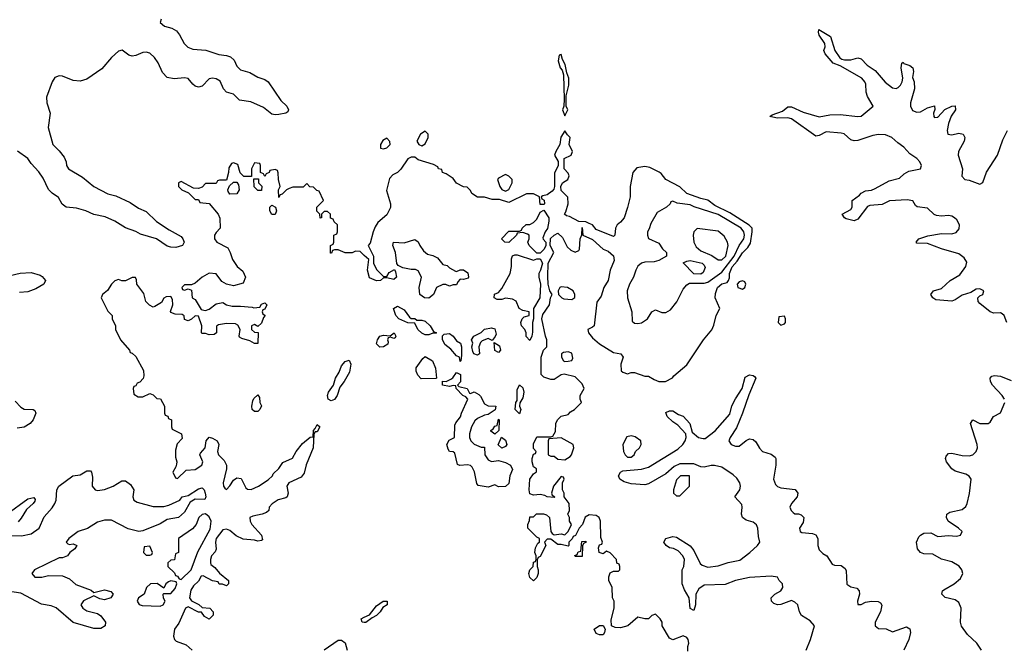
# Model space of a CAD drawing. Header units: inches. Extents: x 2601469 to 2753575, y 449403 to 582909.
# Tile 133 of 256: x 2688024 to 2693671, y 475180 to 478786. Entities that reach past the tile are written whole.
import ezdxf

# ---------------------------------------------------------------- set-up
doc = ezdxf.new("R2010")
doc.units = ezdxf.units.IN
doc.header["$MEASUREMENT"] = 0
doc.layers.add('C6487', color=7, linetype='Continuous')
doc.layers.add('C6497', color=7, linetype='Continuous')

msp = doc.modelspace()

# ---------------------------------------------------------------- linework, layer by layer
at = {"layer": 'C6487', "color": 4}
for points, elevation in [([(2688836.3, 478790), (2688830.5, 478770), (2688854.8, 478750), (2688897, 478737), (2688922.6, 478722.6), (2688940.2, 478700.2), (2688966.7, 478650), (2688988.4, 478628.4), (2689017.5, 478617.5), (2689091.3, 478611.3), (2689165.9, 478585.9), (2689210, 478581.5), (2689233.2, 478573.2), (2689254.2, 478554.2), (2689270, 478520.5), (2689290, 478499.5), (2689343.4, 478483.4), (2689390, 478456), (2689430, 478443.1), (2689450, 478430.3), (2689522.3, 478322.3), (2689556.4, 478290), (2689565.5, 478270), (2689561.4, 478258.6), (2689551.3, 478250), (2689510, 478242), (2689490, 478239.7), (2689470, 478243.6), (2689423, 478283), (2689350, 478314.7), (2689284.4, 478324.4), (2689250, 478359.6), (2689209.6, 478370), (2689192.8, 478390), (2689173.4, 478433.4), (2689150, 478447.8), (2689130, 478451.5), (2689110, 478447.3), (2689070, 478405.1), (2689050, 478398.7), (2689030, 478405.6), (2689016.2, 478416.2), (2688989.6, 478449.6), (2688970, 478452.8), (2688910, 478446.6), (2688870, 478454), (2688842.7, 478482.7), (2688818, 478538), (2688798, 478570), (2688770, 478594.3), (2688750, 478599.7), (2688730, 478597.7), (2688690, 478581.1), (2688670, 478578), (2688650, 478582.9), (2688610.9, 478610.9), (2688590, 478605.1), (2688550, 478569.7), (2688495.8, 478504.2), (2688410, 478444.7), (2688370, 478434), (2688330, 478437.2), (2688270, 478461.5), (2688250, 478465.1), (2688225.4, 478454.6), (2688210.3, 478430), (2688178.4, 478341.6), (2688179.6, 478310), (2688198, 478250), (2688188, 478168), (2688214.4, 478070), (2688250, 478034.9), (2688278.2, 477998.2), (2688290.3, 477970.3), (2688292.2, 477950), (2688303, 477930), (2688383.4, 477883.4), (2688450, 477828.5), (2688530, 477787), (2688574.9, 477774.9), (2688657.6, 477737.6), (2688705.5, 477705.5), (2688750, 477685.3), (2688809.3, 477629.3), (2688880.4, 477580.4), (2688950, 477542), (2688960.5, 477530), (2688968, 477510), (2688957.3, 477490), (2688919.9, 477480.1), (2688890, 477480.5), (2688870, 477486.6), (2688809.3, 477530), (2688716.1, 477556.1), (2688691, 477571), (2688630, 477592.4), (2688570, 477629.7), (2688515.1, 477655.1), (2688450, 477669.6), (2688404, 477690), (2688350, 477704.7), (2688290, 477711.1), (2688268.1, 477728.1), (2688246.8, 477766.8), (2688210, 477791.3), (2688190, 477811.6), (2688157.8, 477877.8), (2688133.8, 477913.8), (2688090, 477961.3), (2688070.7, 477990.7), (2688012.3, 478032.3)], 4), ([(2690000, 477434.3), (2689976.4, 477456.4), (2689950, 477458), (2689930, 477448), (2689890, 477448), (2689850, 477466), (2689830, 477466), (2689818, 477462), (2689812.7, 477447.3), (2689807.3, 477447.3), (2689806, 477490), (2689822, 477498), (2689826, 477510), (2689826, 477550), (2689842, 477558), (2689846, 477570), (2689846, 477610), (2689827.3, 477627.3), (2689822, 477642), (2689807.3, 477647.3), (2689806, 477670), (2689790, 477686), (2689770, 477686), (2689754, 477670), (2689754, 477650), (2689747.3, 477647.3), (2689746, 477670), (2689728.4, 477688.4), (2689728, 477710), (2689766, 477750), (2689742, 477802), (2689727.3, 477807.3), (2689710, 477826), (2689687.3, 477827.3), (2689670, 477846), (2689650, 477826), (2689590, 477826), (2689570, 477818), (2689554, 477810), (2689530, 477786), (2689518, 477782), (2689510, 477766), (2689508, 477810), (2689518, 477830), (2689508, 477870), (2689507.3, 477907.3), (2689502, 477922), (2689490, 477926), (2689458, 477922), (2689454, 477910), (2689438, 477902), (2689430, 477886), (2689422, 477902), (2689406, 477910), (2689406, 477950), (2689402, 477962), (2689370, 477966), (2689354, 477930), (2689354, 477886), (2689310, 477886), (2689288, 477908), (2689275.3, 477955.3), (2689250, 477966), (2689238, 477962), (2689223.6, 477936.4), (2689222, 477910), (2689210, 477866), (2689170, 477866), (2689158, 477862), (2689150, 477846), (2689090, 477846), (2689070, 477826), (2689050, 477818), (2689020.4, 477820.4), (2688950, 477858), (2688934, 477850), (2688934, 477830), (2688954, 477810), (2688992.7, 477792.7), (2689030, 477754), (2689050, 477754), (2689058, 477738), (2689110, 477732), (2689162, 477670), (2689172.7, 477647.3), (2689174, 477590), (2689150, 477566), (2689142, 477550), (2689142, 477530), (2689154, 477510), (2689216.9, 477476.9), (2689231.6, 477451.6), (2689244.7, 477410), (2689271.3, 477370), (2689304, 477344), (2689318.8, 477310), (2689305.4, 477274.6), (2689250, 477259), (2689210, 477268.7), (2689183.6, 477283.6), (2689150, 477329), (2689110, 477332.3), (2689071.3, 477310), (2689030, 477275.3), (2689010, 477266), (2688970, 477266), (2688954, 477250), (2688958, 477238), (2688970, 477234), (2688990, 477242), (2689010, 477234), (2689014, 477190), (2689030, 477182), (2689064.7, 477124.7), (2689079.6, 477119.6), (2689090, 477118), (2689110, 477126), (2689150, 477156), (2689190, 477164.7), (2689210, 477151.3), (2689242, 477142), (2689290, 477142.8), (2689358, 477138), (2689366, 477134), (2689402, 477138), (2689410, 477154), (2689430, 477162), (2689442, 477150), (2689430, 477126), (2689418, 477122), (2689414, 477110), (2689418, 477098), (2689431.3, 477090), (2689422, 477078), (2689410, 477046), (2689390, 477026), (2689370, 477038), (2689354, 477030), (2689354, 477010), (2689370, 476994), (2689391.3, 476991.3), (2689390, 476928.7), (2689370, 476928.7), (2689344.7, 476944.7), (2689298, 476958), (2689285.6, 476965.6), (2689282, 476970), (2689288.7, 477010), (2689274.6, 477034.6), (2689262, 477042), (2689210, 477044), (2689163.6, 477036.4), (2689152.7, 477027.3), (2689152, 476990), (2689139.6, 476980.4), (2689110, 476978), (2689090, 476986), (2689070, 476986), (2689066, 476990), (2689068.7, 477030), (2689050, 477086), (2689030, 477088), (2689010, 477068), (2688990, 477058), (2688970, 477066), (2688968, 477088), (2688955.3, 477095.3), (2688916.4, 477096.4), (2688890, 477106), (2688888.4, 477111.6), (2688902, 477150), (2688900.4, 477180.4), (2688890, 477198), (2688863.6, 477196.4), (2688851.6, 477188.4), (2688836.9, 477163.1), (2688799.6, 477140.4), (2688790, 477138), (2688768.9, 477148.9), (2688748, 477170), (2688736.4, 477216.4), (2688695.3, 477270), (2688693.6, 477293.6), (2688687.3, 477307.3), (2688670, 477308), (2688630, 477288), (2688610, 477288), (2688590, 477295.3), (2688570, 477288.7), (2688551.3, 477270), (2688527.5, 477232.5), (2688498, 477210), (2688492, 477190), (2688530, 477114), (2688554, 477090), (2688554, 477070), (2688574, 477030), (2688574, 477010), (2688602, 476950), (2688654, 476890), (2688658, 476878), (2688670, 476874), (2688690, 476854), (2688734, 476774), (2688736, 476744), (2688731.6, 476728.4), (2688712.7, 476707.3), (2688698, 476702), (2688690, 476686), (2688678, 476682), (2688674, 476670), (2688678, 476638), (2688703.6, 476623.6), (2688730, 476622), (2688770, 476642), (2688790, 476634), (2688810, 476614), (2688831.1, 476611.1), (2688854, 476570), (2688854, 476530), (2688858, 476518), (2688872.7, 476512.7), (2688878, 476498), (2688894, 476490), (2688894, 476450), (2688898, 476438), (2688952, 476410), (2688956, 476384), (2688926.8, 476353.2), (2688916.9, 476316.9), (2688916.9, 476276.9), (2688924.7, 476250), (2688923.6, 476236.4), (2688919.6, 476220.4), (2688902, 476190), (2688918, 476158), (2688930, 476154), (2688978, 476202), (2689030, 476206.8), (2689068.7, 476230), (2689075.3, 476250), (2689058, 476290), (2689060.4, 476299.6), (2689088, 476330), (2689094, 476370), (2689110, 476390.8), (2689130, 476386), (2689156, 476370), (2689166, 476350), (2689158, 476310), (2689164.7, 476290), (2689196.8, 476256.8), (2689210.6, 476230.6), (2689210.8, 476209.2), (2689191.3, 476130), (2689192, 476110), (2689199.6, 476099.6), (2689210, 476092), (2689230, 476112), (2689250, 476144.7), (2689270, 476158.8), (2689293.7, 476153.7), (2689320.9, 476100.9), (2689330, 476094), (2689350.9, 476090.9), (2689393.2, 476110), (2689450, 476147.3), (2689473.2, 476170), (2689478, 476182), (2689510, 476212), (2689533.6, 476246.4), (2689589.1, 476270.9), (2689608.7, 476310), (2689645.4, 476354.6), (2689690, 476391.3), (2689707.3, 476392.7), (2689709.3, 476430), (2689719.3, 476440.7), (2689730, 476464.7), (2689744.7, 476450), (2689730, 476422), (2689718, 476422), (2689711.1, 476408.9), (2689708, 476330), (2689666.6, 476233.4), (2689654.8, 476185.2), (2689638.8, 476161.2), (2689566.8, 476130), (2689556, 476110), (2689564.7, 476070), (2689558, 476050), (2689550, 476044), (2689507.1, 476032.9), (2689471.6, 476008.4), (2689454, 475990), (2689452, 475970), (2689439.8, 475960.2), (2689414, 475950), (2689361.4, 475938.6), (2689344.7, 475930), (2689346, 475910), (2689354.8, 475890), (2689411, 475830), (2689416.9, 475803.1), (2689410, 475798), (2689390, 475795.3), (2689370, 475801.2), (2689306, 475806), (2689265.4, 475825.4), (2689230, 475856), (2689210, 475864), (2689190, 475859), (2689150.8, 475810), (2689146.8, 475790), (2689151.1, 475748.9), (2689146, 475734), (2689124.7, 475710), (2689118, 475690), (2689118, 475670), (2689121, 475661), (2689143.6, 475643.6), (2689170, 475612), (2689222, 475570), (2689222, 475550), (2689210, 475538), (2689187.3, 475547.3), (2689168.4, 475548.4), (2689162, 475562), (2689130, 475568), (2689076.4, 475596.4), (2689065.4, 475594.6), (2689050, 475566), (2689021, 475539), (2689006, 475514), (2688998, 475470), (2689010, 475452), (2689051.6, 475431.6), (2689070, 475414), (2689114, 475410), (2689134, 475390), (2689134, 475370), (2689110, 475348), (2689083.1, 475363.1), (2689067.3, 475387.3), (2689050, 475388), (2688990, 475418), (2688974, 475410), (2688936.3, 475323.7), (2688911.3, 475290), (2688906, 475250), (2688912, 475230), (2688921, 475221), (2688979.6, 475199.6), (2689014, 475170)], 8), ([(2687970, 477318.8), (2688027.2, 477332.8), (2688090, 477336.3), (2688140.5, 477320.5), (2688153, 477313), (2688172, 477290), (2688162, 477270), (2688117.2, 477242.8), (2688070, 477225.1), (2688022, 477222)], 4), ([(2687998.7, 476598.7), (2688030, 476563), (2688050, 476552.7), (2688102, 476550), (2688110, 476544.7), (2688117.3, 476530), (2688100.5, 476490), (2688084.9, 476470), (2688050, 476449.7), (2688010, 476443.5)], 4), ([(2687970, 475828), (2688035.1, 475824.9), (2688090, 475836.3), (2688136, 475870), (2688165.2, 475934.8), (2688210, 475986), (2688224.7, 476010), (2688233.5, 476030), (2688237.6, 476090), (2688249.3, 476110), (2688329.7, 476170.3), (2688370, 476175.5), (2688410, 476198.8), (2688430, 476198.8), (2688436.3, 476190), (2688442, 476162), (2688440.5, 476110), (2688456, 476090), (2688470, 476085.7), (2688510, 476090.3), (2688560.9, 476110), (2688610, 476140.5), (2688630, 476140.5), (2688659.7, 476119.7), (2688679.1, 476090), (2688673, 476050), (2688678, 476030), (2688698.6, 476018.6), (2688790, 475994.6), (2688850, 475994.3), (2688878.8, 476001.2), (2688942, 476030), (2688955.3, 476050), (2688990, 476057.1), (2689050, 476094.9), (2689070, 476100.7), (2689082.8, 476090), (2689087.7, 476070), (2689090.8, 476049.2), (2689085.4, 476034.6), (2689030, 476035.1), (2689001.7, 476018.3), (2688970, 475960.9), (2688935.5, 475930), (2688870, 475919.7), (2688830, 475894.7), (2688730, 475854.7), (2688708, 475850), (2688645.5, 475865.5), (2688550, 475914.7), (2688510, 475915.1), (2688470, 475904.7), (2688412.2, 475867.8), (2688359.1, 475850), (2688304.9, 475810), (2688291.3, 475790), (2688299.6, 475779.6), (2688310, 475776), (2688330, 475778.8), (2688350.8, 475770), (2688341, 475750), (2688310.8, 475729.2), (2688298, 475710), (2688270, 475699), (2688250, 475699), (2688108.2, 475630), (2688093, 475610), (2688110, 475589.1), (2688150.9, 475589.1), (2688190, 475598.4), (2688270, 475596.4), (2688310, 475578), (2688346.3, 475546.3), (2688434.3, 475514.3), (2688450, 475501), (2688510, 475516.5), (2688545.8, 475505.8), (2688561, 475490), (2688546.8, 475470), (2688510, 475458.3), (2688483.3, 475463.3), (2688450, 475481.2), (2688390, 475452.6), (2688374.6, 475430), (2688386, 475410), (2688410, 475396.1), (2688470, 475380.8), (2688490, 475367), (2688516.4, 475330), (2688514.9, 475310), (2688490, 475293.7), (2688450, 475293.6), (2688330, 475328.7), (2688233.1, 475413.1), (2688204, 475424), (2688150, 475434.2), (2688030, 475496.4), (2687890, 475518.4)], 4), ([(2687950, 475950.4), (2688070, 476037.1), (2688104.7, 476044.7), (2688113.2, 476033.2), (2688110, 476024), (2688100.7, 476010), (2688063.2, 475976.8), (2688033.1, 475926.9), (2688014.5, 475905.5)], 4), ([(2690000, 475328.7), (2689988, 475330), (2689982, 475350), (2690000, 475358)], 8), ([(2689770, 475171), (2689850, 475226), (2689870, 475226), (2689890.7, 475210.7), (2689902.8, 475170)], 8)]:
    msp.add_lwpolyline(points, dxfattribs=dict(at, elevation=elevation))
at = {"layer": 'C6487', "color": 4, "elevation": 8}
for points in [[(2689230, 477786), (2689220.4, 477800.4), (2689218, 477810), (2689227.3, 477832.7), (2689250, 477854), (2689270, 477854), (2689279.6, 477839.6), (2689282, 477810), (2689270, 477788)], [(2689390, 477806), (2689368.4, 477828.4), (2689366, 477874), (2689392.7, 477872.7), (2689394, 477850), (2689412, 477832), (2689410, 477806)], [(2689470, 477668), (2689458, 477690), (2689458, 477710), (2689470, 477722), (2689491.6, 477711.6), (2689496, 477690), (2689490, 477668)], [(2689810, 476599.3), (2689794, 476610), (2689789.6, 476630), (2689795.6, 476650), (2689822.9, 476690), (2689835.6, 476730), (2689856.3, 476763.7), (2689870, 476800.7), (2689890, 476824.9), (2689912.8, 476832.8), (2689923.8, 476810), (2689915.8, 476764.2), (2689884.9, 476710), (2689860.9, 476679.1), (2689844.4, 476630), (2689830, 476606.6)], [(2689370, 476538), (2689358, 476550), (2689355.3, 476570), (2689360.4, 476599.6), (2689367.3, 476612.7), (2689390, 476634), (2689399.6, 476619.6), (2689402, 476590), (2689411.3, 476571.3), (2689402, 476550), (2689390, 476538)], [(2689090, 475952.3), (2689070, 475948.7), (2689051.3, 475930), (2689036, 475890), (2689014.4, 475865.6), (2688934, 475810), (2688934, 475730), (2688918, 475722), (2688912.7, 475687.3), (2688890, 475686), (2688874, 475670), (2688874, 475650), (2688912.7, 475612.7), (2688918, 475598), (2688930, 475594), (2688938, 475578), (2688950, 475574), (2689008, 475630), (2689045.6, 475734.4), (2689116.2, 475863.8), (2689122.7, 475910), (2689110, 475935.3)], [(2688770, 475766), (2688738, 475762), (2688734, 475730), (2688750, 475714), (2688770, 475714), (2688782, 475718), (2688786, 475730)], [(2688890, 475568), (2688878, 475562), (2688862, 475550), (2688850, 475526), (2688812.5, 475552.5), (2688774, 475550), (2688752, 475530), (2688738, 475490), (2688704.7, 475470), (2688698, 475450), (2688710, 475432), (2688726.4, 475426.4), (2688830, 475422), (2688846, 475430), (2688858, 475450), (2688848.4, 475468.4), (2688846, 475490), (2688850, 475494), (2688890, 475494), (2688916.4, 475523.6), (2688926, 475550), (2688922, 475562)]]:
    msp.add_lwpolyline(points, close=True, dxfattribs=at)
at = {"layer": 'C6497', "color": 4}
for points, elevation in [([(2693685.1, 477050), (2693669.7, 477089.7), (2693659.4, 477099.4), (2693650, 477105.1), (2693610, 477103.6), (2693590, 477109.5), (2693530, 477158), (2693520.7, 477170), (2693519.5, 477190), (2693530, 477202), (2693548.7, 477210), (2693554, 477230), (2693538.9, 477238.9), (2693530, 477242.7), (2693510, 477239.5), (2693479.3, 477220.7), (2693430, 477205.1), (2693390, 477178.5), (2693370, 477172.2), (2693279.1, 477179.1), (2693260.9, 477190), (2693250, 477209), (2693265.2, 477230), (2693310, 477244.4), (2693360.5, 477290), (2693416.5, 477323.5), (2693449.7, 477370), (2693455.4, 477395.4), (2693440.1, 477420.1), (2693410, 477443), (2693310, 477472.6), (2693230, 477503), (2693170, 477505.2), (2693165.2, 477510), (2693181.2, 477530), (2693233, 477547), (2693310, 477559.5), (2693370, 477557.4), (2693394.3, 477565.7), (2693413, 477587), (2693413.5, 477610), (2693397.8, 477637.8), (2693385.1, 477650), (2693370, 477659.1), (2693350, 477663.5), (2693310, 477658.3), (2693282.5, 477662.5), (2693268.9, 477668.9), (2693230, 477704.7), (2693172.1, 477712.1), (2693161.2, 477721.2), (2693146.3, 477746.3), (2693113, 477753), (2693013.1, 477746.9), (2692970, 477726.6), (2692899.9, 477720.1), (2692886.2, 477713.8), (2692830, 477642.7), (2692810, 477633.2), (2692764.8, 477644.8), (2692755.3, 477650), (2692742, 477670), (2692790, 477698), (2692799, 477710), (2692799, 477750), (2692841.2, 477778.8), (2692850, 477790.6), (2692875.6, 477804.4), (2692910, 477808.4), (2692930, 477817), (2693010, 477862.3), (2693070, 477878), (2693097.1, 477902.9), (2693123.5, 477916.5), (2693189.4, 477930.6), (2693196.2, 477950), (2693187, 477970), (2693169.5, 477990), (2693130, 478017.6), (2693095.3, 478055.3), (2693059.5, 478079.5), (2693026.6, 478110), (2692990, 478126.6), (2692950, 478128.3), (2692917.3, 478122.7), (2692830, 478093), (2692810, 478091.3), (2692790, 478097.6), (2692752.3, 478132.3), (2692735.2, 478135.2), (2692650, 478142.9), (2692610, 478121.2), (2692590, 478117.2), (2692450, 478217.2), (2692430, 478222.7), (2692370, 478221.2), (2692326, 478230), (2692340.4, 478239.6), (2692398.4, 478261.6), (2692430, 478286), (2692450, 478287.3), (2692516.7, 478256.7), (2692608.6, 478228.6), (2692670, 478240.3), (2692730, 478242), (2692830, 478230.5), (2692850, 478233.4), (2692919, 478290), (2692885.7, 478345.7), (2692878.9, 478370), (2692876.4, 478416.4), (2692871.6, 478430), (2692854, 478450), (2692730, 478520.9), (2692690, 478536), (2692644, 478590), (2692635.3, 478610), (2692644, 478630), (2692641.2, 478650), (2692610, 478698), (2692604.7, 478715.3), (2692608, 478730), (2692674.8, 478690), (2692698.8, 478610), (2692727.7, 478567.7), (2692739.1, 478559.1), (2692755.2, 478555.2), (2692790, 478556.4), (2692830, 478566.8), (2692850, 478561), (2692885.1, 478525.1), (2692930, 478495.5), (2692987.9, 478427.9), (2693030, 478395.5), (2693050, 478390.7), (2693062.5, 478397.5), (2693075.1, 478410), (2693084.5, 478430), (2693089.4, 478450), (2693079, 478510), (2693084, 478536), (2693090, 478542), (2693094.8, 478534.8), (2693130, 478522.8), (2693146, 478510), (2693150.5, 478490), (2693145.4, 478454.6), (2693154, 478430), (2693156.4, 478390), (2693132.4, 478310), (2693132.7, 478290), (2693145.3, 478265.3), (2693170, 478255.5), (2693190, 478258), (2693230, 478280.5), (2693271.3, 478291.3), (2693271.6, 478271.6), (2693264.9, 478250), (2693267.7, 478230), (2693270, 478226), (2693286.8, 478226.8), (2693290, 478227.3), (2693329.2, 478270.8), (2693370, 478290.8), (2693390, 478292), (2693390.5, 478270), (2693366.6, 478233.4), (2693350.4, 478190), (2693343.8, 478150), (2693347.3, 478130), (2693370, 478125.5), (2693410, 478135.5), (2693434.8, 478130), (2693443.8, 478110), (2693440.3, 478090), (2693408.2, 478030), (2693406, 478010), (2693430.4, 477930), (2693428.3, 477888.3), (2693444.7, 477870), (2693470, 477866.4), (2693530, 477842), (2693547.3, 477852.7), (2693568.3, 477911.7), (2693631.3, 478008.7), (2693663.3, 478096.7), (2693689.6, 478150)], 4), ([(2691855.3, 475164.7), (2691855.3, 475190), (2691861.2, 475210), (2691857.2, 475230), (2691850, 475242), (2691830, 475252.7), (2691770, 475228), (2691750, 475238), (2691708, 475310), (2691708, 475330), (2691698, 475350), (2691670, 475375.3), (2691650, 475368), (2691630, 475348.7), (2691610, 475348.7), (2691570, 475359), (2691512, 475310), (2691470, 475297.2), (2691439, 475299), (2691418, 475310), (2691416.4, 475343.6), (2691434, 475410), (2691434, 475450), (2691424, 475470), (2691422, 475530), (2691402, 475570), (2691402, 475590), (2691410, 475614), (2691430, 475622), (2691458, 475622), (2691466, 475630), (2691466, 475650), (2691462, 475662), (2691448.4, 475668.4), (2691446, 475690), (2691410, 475728), (2691390, 475738), (2691370, 475722), (2691348, 475730), (2691343.1, 475756.9), (2691350, 475774), (2691362, 475778), (2691366, 475790), (2691356.4, 475816.4), (2691355.3, 475910), (2691348, 475930), (2691330, 475942), (2691290, 475945.2), (2691267.5, 475932.5), (2691251.3, 475890), (2691232, 475870), (2691212, 475828), (2691198, 475822), (2691192.7, 475807.3), (2691174, 475790), (2691174, 475770), (2691170, 475766), (2691130, 475775.3), (2691110, 475775.3), (2691070, 475806), (2691050, 475806), (2691034, 475790), (2691042, 475770), (2691010, 475706), (2690998, 475702), (2690992.7, 475687.3), (2690991.3, 475650), (2690998, 475630), (2690998, 475610), (2690990, 475586), (2690970, 475568), (2690950, 475586), (2690944, 475610), (2690949.2, 475630.8), (2690968, 475650), (2690970, 475674), (2690982, 475678), (2690986, 475690), (2690986, 475710), (2690978, 475730), (2690983.1, 475756.9), (2690996.4, 475783.6), (2691006, 475790), (2691006, 475810), (2690990, 475818), (2690938, 475870), (2690938, 475890), (2690947.3, 475912.7), (2690950, 475934), (2690970, 475934), (2690988, 475952), (2691028.4, 475951.6), (2691045.4, 475945.4), (2691062, 475930), (2691070.9, 475850.9), (2691078, 475838), (2691090, 475831.3), (2691130, 475836), (2691150, 475832), (2691168.9, 475851.1), (2691188, 475890), (2691178, 475910), (2691178, 475930), (2691168, 475950), (2691178, 475970), (2691175.3, 476010), (2691146, 476050), (2691146, 476070), (2691138, 476090), (2691138, 476130), (2691146, 476150), (2691142, 476162), (2691130, 476166), (2691084.7, 476110), (2691074, 476070), (2691078, 476058), (2691094, 476050), (2691090, 476046), (2691050, 476048.7), (2691036.4, 476056.4), (2691010, 476062), (2690970, 476058), (2690950, 476066), (2690946, 476090), (2690949.4, 476150), (2690970, 476182), (2690987.3, 476192.7), (2690988, 476210), (2690970, 476222), (2690962.7, 476250), (2690962.7, 476270), (2690970, 476294), (2690982, 476298), (2690986, 476310), (2690970, 476326), (2690970, 476354), (2690990, 476394), (2691070, 476394), (2691082, 476398), (2691096.4, 476423.6), (2691098, 476470), (2691108.9, 476491.1), (2691130, 476512), (2691170, 476522), (2691183.1, 476536.9), (2691206, 476550), (2691246, 476590), (2691238, 476610), (2691238, 476630), (2691262, 476670), (2691250, 476698), (2691210, 476738), (2691147.5, 476752.5), (2691130, 476749.3), (2691090, 476722), (2691070, 476722), (2691030, 476735.3), (2691015.3, 476750), (2691014, 476850), (2691028.7, 476890), (2691048, 476910), (2691048, 476950), (2691039, 476970), (2691019.3, 477070), (2691025.2, 477094.8), (2691062, 477150), (2691068.7, 477190), (2691078, 477210), (2691064, 477230), (2691055.3, 477270), (2691053.6, 477313.6), (2691054, 477390), (2691088, 477450), (2691066, 477490), (2691068.7, 477531.3), (2691089, 477551), (2691110, 477562), (2691136.8, 477536.8), (2691164, 477484), (2691184.5, 477464.5), (2691210, 477452), (2691230, 477462), (2691235.3, 477470), (2691238, 477530), (2691247.3, 477552.7), (2691250, 477594), (2691254, 477550), (2691310, 477524.7), (2691370.7, 477470.7), (2691399.3, 477459.3), (2691430, 477431), (2691434.4, 477405.6), (2691410.6, 477350), (2691398.8, 477290), (2691374.8, 477250), (2691359.3, 477200.7), (2691333.4, 477166.6), (2691318, 477030), (2691310, 477022), (2691282, 477010), (2691286, 476990), (2691310, 476961), (2691350, 476926), (2691430, 476877.3), (2691472, 476870), (2691484.7, 476850), (2691471.3, 476810), (2691472.7, 476772.7), (2691483.6, 476763.6), (2691510, 476754), (2691530, 476762), (2691550, 476762), (2691610, 476742), (2691630, 476742), (2691662, 476722), (2691690, 476711.3), (2691728.4, 476711.6), (2691768.4, 476731.6), (2691776.4, 476743.6), (2691850, 476806), (2691945.2, 476950), (2691993.6, 477006.4), (2692005.6, 477034.4), (2692019, 477090), (2692039, 477130), (2692012.3, 477190), (2692015.1, 477215.1), (2692026.6, 477250), (2692050, 477270.3), (2692081.2, 477278.8), (2692089.6, 477290.4), (2692094.8, 477305.2), (2692095.1, 477330), (2692110, 477368), (2692139, 477401), (2692170, 477448), (2692200.8, 477479.2), (2692215.4, 477504.6), (2692225.7, 477570), (2692224.2, 477590), (2692207.9, 477607.9), (2692097.7, 477677.7), (2692010, 477720.5), (2691971.3, 477751.3), (2691930, 477760.4), (2691850, 477789.7), (2691810, 477826.6), (2691730, 477869.7), (2691703.9, 477903.9), (2691692, 477912), (2691638.9, 477938.9), (2691610, 477944.4), (2691563.8, 477936.2), (2691541, 477910), (2691524.9, 477830), (2691524.9, 477770), (2691510, 477708), (2691490, 477649), (2691470, 477624), (2691450.8, 477609.2), (2691442, 477590), (2691438, 477550), (2691430, 477542), (2691330, 477582), (2691310, 477608.7), (2691290, 477618), (2691270, 477626), (2691230, 477628), (2691176.4, 477656.4), (2691160.4, 477660.4), (2691148, 477670), (2691156.4, 477683.6), (2691168.7, 477730), (2691167.3, 477767.3), (2691130, 477806), (2691128, 477830), (2691138, 477850), (2691168, 477870), (2691175.3, 477890), (2691170, 477906), (2691146, 477930), (2691146, 477990), (2691186, 478010), (2691195.3, 478030), (2691175.3, 478070), (2691182, 478110), (2691165.2, 478125.2), (2691150, 478148), (2691127.1, 478112.9), (2691122, 478070), (2691098, 478030), (2691092, 478010), (2691112, 477972), (2691112, 477948), (2691091.6, 477908.4), (2691092, 477830), (2691086.8, 477813.2), (2691077.3, 477802.7), (2691050, 477782), (2691023.6, 477776.4), (2691014, 477770), (2691018, 477758), (2691031.6, 477751.6), (2691034, 477730), (2691030, 477726), (2691010, 477726), (2691006, 477770), (2690970, 477788), (2690930, 477788), (2690830, 477738), (2690775.3, 477755.3), (2690734.6, 477754.6), (2690688.9, 477768.9), (2690650, 477769), (2690618, 477790), (2690610, 477806), (2690590, 477826), (2690570, 477828), (2690530, 477848), (2690510, 477875.3), (2690470, 477902), (2690448, 477910), (2690446, 477926), (2690426, 477930), (2690422, 477942), (2690396.4, 477956.4), (2690310, 477982), (2690290, 477998), (2690270, 477998), (2690250, 477988), (2690210, 477928.7), (2690190.8, 477909.2), (2690163.5, 477896.5), (2690145.5, 477874.5), (2690127.3, 477807.3), (2690151.3, 477730), (2690151.6, 477708.4), (2690130, 477666), (2690078, 477622), (2690062.5, 477597.5), (2690050.7, 477570), (2690034.8, 477505.2), (2690022, 477490), (2690054, 477430), (2690054, 477390), (2690070, 477354), (2690110, 477314), (2690130, 477314), (2690143.1, 477336.9), (2690172.7, 477352.7), (2690179.6, 477339.6), (2690184.7, 477310), (2690170, 477295.3), (2690130, 477306), (2690110, 477306), (2690094, 477290), (2690070, 477288.7), (2690030, 477306), (2690018, 477350), (2690026, 477410), (2690000, 477434.3)], 8), ([(2692534, 475170), (2692559.3, 475230), (2692582, 475310), (2692557, 475337), (2692508, 475368), (2692497, 475390), (2692486.6, 475430), (2692470, 475444.5), (2692450, 475453.6), (2692390, 475432.3), (2692370, 475429.6), (2692350, 475438), (2692336, 475450), (2692333.2, 475470), (2692354, 475490), (2692389.3, 475510), (2692400.9, 475530), (2692398, 475550), (2692379, 475570), (2692370, 475588), (2692333.6, 475593.6), (2692210, 475586.6), (2692130, 475569.7), (2692070, 475547.1), (2691950, 475542.2), (2691919.2, 475520.8), (2691902.4, 475490), (2691899.1, 475430), (2691890, 475398), (2691870, 475408.7), (2691862.9, 475470), (2691836.1, 475516.1), (2691823.7, 475550), (2691823.6, 475630), (2691832.8, 475650), (2691836.9, 475690), (2691828, 475710), (2691800.1, 475740.1), (2691773.1, 475753.1), (2691750, 475757.4), (2691731.8, 475770), (2691718.4, 475790), (2691729.2, 475810), (2691770, 475820.9), (2691790, 475818.3), (2691870, 475768.7), (2691890, 475741.6), (2691926.7, 475666.7), (2691937.5, 475657.5), (2691970, 475645.3), (2692030, 475654), (2692087.5, 475672.5), (2692153.9, 475686.1), (2692212, 475730), (2692256, 475770), (2692269.2, 475790), (2692260.7, 475820.7), (2692257.2, 475870), (2692250, 475889.3), (2692230, 475903.5), (2692190, 475915.8), (2692169.5, 475930), (2692163, 475950), (2692168.2, 475990), (2692165.1, 476005.1), (2692125.2, 476050), (2692154, 476090), (2692158, 476110), (2692154.7, 476130), (2692136.8, 476156.8), (2692115.5, 476175.5), (2692050, 476218.4), (2692009.6, 476229.6), (2691990, 476229.6), (2691950, 476218.9), (2691930, 476221.7), (2691890, 476237.7), (2691810, 476238.9), (2691777, 476223), (2691730, 476182), (2691630, 476123.5), (2691610, 476118.9), (2691530, 476123.5), (2691490, 476135.6), (2691466.6, 476150), (2691458.4, 476170), (2691469.5, 476190), (2691482.5, 476197.5), (2691590, 476207.2), (2691630, 476218.9), (2691798, 476322), (2691827.8, 476350), (2691840.9, 476370), (2691846, 476390), (2691844, 476410), (2691799.5, 476459.5), (2691770, 476479), (2691738, 476510), (2691730, 476532), (2691750, 476542), (2691770, 476542), (2691802, 476522), (2691830, 476511.3), (2691866.8, 476470), (2691880.7, 476420.7), (2691918, 476390), (2691943.1, 476383.1), (2691955.4, 476384.6), (2692011.9, 476428.1), (2692095.9, 476524.1), (2692108.9, 476571.1), (2692128.9, 476611.1), (2692168.2, 476670), (2692184.7, 476735.3), (2692210, 476748.5), (2692230, 476745.5), (2692238.9, 476738.9), (2692245.5, 476730), (2692205.3, 476634.7), (2692170, 476529.2), (2692134.7, 476445.3), (2692098, 476390), (2692091, 476371), (2692104, 476350), (2692130, 476339.1), (2692150, 476340.7), (2692190, 476373), (2692210, 476381.6), (2692230, 476378), (2692245.3, 476365.3), (2692267.4, 476327.4), (2692284, 476310), (2692334, 476294), (2692356.4, 476276.4), (2692360.7, 476270), (2692360.7, 476230), (2692347.7, 476150), (2692359.5, 476119.5), (2692370, 476107.7), (2692390, 476100.5), (2692470.7, 476090.7), (2692486, 476070), (2692483, 476050), (2692450.5, 476010), (2692441.6, 475990), (2692448.2, 475970), (2692459.6, 475959.6), (2692470, 475952.4), (2692490, 475952), (2692506.1, 475946.1), (2692520.3, 475930), (2692518, 475902), (2692495.5, 475870), (2692500.7, 475850), (2692510, 475844.9), (2692570, 475838), (2692590, 475830.6), (2692601.6, 475810), (2692601.6, 475770), (2692610, 475744.9), (2692630, 475724.9), (2692654, 475710), (2692683.4, 475663.4), (2692697.5, 475657.5), (2692734.4, 475654.4), (2692758.4, 475638.4), (2692764.9, 475624.9), (2692767.4, 475547.4), (2692790, 475532.7), (2692824.4, 475524.4), (2692839.1, 475510), (2692840.5, 475490), (2692828.2, 475450), (2692831.6, 475431.6), (2692850, 475431), (2692874.9, 475445.1), (2692909.6, 475450.4), (2692948.2, 475448.2), (2692960.7, 475440.7), (2692967.7, 475427.7), (2692961.3, 475390), (2692930.7, 475330), (2692931, 475310), (2692950, 475294.8), (2692992.8, 475292.8), (2693030, 475274.8), (2693110, 475304), (2693130, 475291.3), (2693133, 475270), (2693124, 475230), (2693094.8, 475170)], 4), ([(2693673, 476610), (2693659.6, 476630), (2693602.9, 476690), (2693592, 476710), (2693589.3, 476730.7), (2693599.3, 476740.7), (2693614.5, 476745.5), (2693650, 476742), (2693710, 476717.1)], 4), ([(2693540.9, 475170), (2693514, 475210), (2693459, 475259), (2693426.4, 475306.4), (2693420.4, 475330), (2693423, 475410), (2693410, 475442.7), (2693390, 475457.6), (2693331.6, 475471.6), (2693312.7, 475490), (2693316, 475510), (2693323.5, 475516.5), (2693383.7, 475550), (2693419.1, 475580.9), (2693432.6, 475610), (2693427.8, 475630), (2693411.7, 475651.7), (2693370, 475676.9), (2693311.6, 475691.6), (2693260.8, 475720.8), (2693210, 475723.1), (2693189.8, 475729.8), (2693173.6, 475750), (2693167.6, 475790), (2693180.3, 475819.7), (2693189.8, 475830.2), (2693210, 475840.3), (2693250, 475841.7), (2693290, 475821.3), (2693350, 475827), (2693396.6, 475823.4), (2693419.3, 475830), (2693429.2, 475850), (2693409, 475870), (2693349.7, 475909.7), (2693339.6, 475930), (2693340.9, 475950), (2693358.3, 475961.7), (2693430, 475977.1), (2693450, 475993.4), (2693458.9, 476010), (2693470.9, 476069.1), (2693480.5, 476150), (2693470, 476167), (2693450, 476178.7), (2693390, 476196.2), (2693369.7, 476209.7), (2693339.6, 476250), (2693334, 476270), (2693337.6, 476282.4), (2693350, 476297.1), (2693370, 476300.3), (2693430, 476286.4), (2693470, 476284.4), (2693490, 476290.5), (2693509.5, 476310), (2693517.4, 476330), (2693515.8, 476350), (2693477.2, 476470), (2693490, 476490.6), (2693530, 476470.7), (2693578, 476470), (2693590, 476478), (2693609.6, 476510.4), (2693650, 476530.7), (2693674.3, 476590)], 4), ([(2690000, 475358), (2690030, 475371.3), (2690070, 475424.7), (2690109.4, 475450.6), (2690131.3, 475450), (2690131.3, 475430), (2690106, 475414), (2690090.8, 475390), (2690070, 475369), (2690044.7, 475355.3), (2690010, 475327.6), (2690000, 475328.7)], 8)]:
    msp.add_lwpolyline(points, dxfattribs=dict(at, elevation=elevation))
for points, elevation in [([(2691130, 478586), (2691118, 478582), (2691112, 478550), (2691124.7, 478510), (2691136, 478496), (2691142, 478470), (2691146, 478330), (2691144.7, 478290), (2691138, 478270), (2691150, 478234), (2691168, 478270), (2691158, 478290), (2691158, 478350), (2691174, 478410), (2691174, 478450), (2691162, 478482), (2691153.2, 478530), (2691138, 478558)], 8), ([(2690350, 478146), (2690322, 478130), (2690302, 478090), (2690314, 478070), (2690330, 478062), (2690350, 478074), (2690366, 478110), (2690366, 478130)], 8), ([(2690130, 478106), (2690106, 478094), (2690094, 478070), (2690094, 478050), (2690110, 478046), (2690130, 478052), (2690148, 478070), (2690147.3, 478087.3)], 8), ([(2690810, 477898), (2690770, 477878), (2690764.7, 477870), (2690778, 477830), (2690790, 477812), (2690810, 477802), (2690828.4, 477811.6), (2690848, 477850), (2690848, 477870), (2690830, 477888)], 8), ([(2691770, 477746), (2691758, 477742), (2691754, 477730), (2691734, 477710), (2691679.6, 477680.4), (2691643.5, 477616.5), (2691634.4, 477585.6), (2691624.7, 477570), (2691624.7, 477550), (2691631.3, 477531.3), (2691690, 477504.7), (2691710.9, 477470.9), (2691734, 477450), (2691734, 477430), (2691690, 477404), (2691662, 477398), (2691610, 477396), (2691590, 477389.2), (2691570, 477373.2), (2691557.3, 477350), (2691544.9, 477310), (2691521.6, 477270), (2691508, 477230), (2691510.8, 477190), (2691534, 477110), (2691536.9, 477056.9), (2691550, 477046), (2691570, 477042.8), (2691590, 477046.8), (2691624, 477070), (2691648.7, 477110), (2691670, 477121), (2691707.3, 477107.3), (2691730, 477106.8), (2691757.2, 477122.8), (2691792.9, 477167.1), (2691830, 477241), (2691850, 477266), (2691864.7, 477275.3), (2691950, 477274), (2691970, 477281), (2692050, 477338.7), (2692121.5, 477430), (2692149.8, 477490.2), (2692177.2, 477530), (2692180.3, 477550), (2692176.8, 477570), (2692161.3, 477590), (2692030, 477668.4), (2691892.7, 477712.7), (2691870, 477724.5), (2691794.6, 477734.6)], 12), ([(2690990, 477446), (2690946, 477490), (2690938, 477510), (2690946, 477530), (2690946, 477550), (2690936.4, 477556.4), (2690910, 477566), (2690878, 477562), (2690874, 477550), (2690830, 477508), (2690806, 477510), (2690788, 477530), (2690830, 477574), (2690890, 477574), (2690902, 477578), (2690906, 477590), (2690929.1, 477610.9), (2690950, 477612), (2690970, 477622), (2690990, 477642), (2691010, 477682), (2691030, 477694), (2691058.8, 477650), (2691058.8, 477630), (2691051, 477589), (2691038, 477570), (2691024.7, 477535.3), (2691026.4, 477526.4), (2691042, 477510), (2691042, 477490), (2691032, 477470), (2691010, 477446)], 8), ([(2691910, 477588.7), (2691890.8, 477569.2), (2691886.8, 477550), (2691890.6, 477510), (2691902.9, 477482.9), (2691930, 477459.5), (2691992.8, 477432.8), (2692030, 477408), (2692050, 477408.2), (2692073.6, 477430), (2692086.6, 477490), (2692082.7, 477510), (2692064.1, 477544.1), (2692030, 477573.2)], 16), ([(2690530, 477342), (2690550, 477352), (2690568.4, 477351.6), (2690593.7, 477333.7), (2690598.8, 477310), (2690595.9, 477304.1), (2690570, 477295.3), (2690550, 477298), (2690536.9, 477283.1), (2690530, 477266), (2690510, 477266), (2690490, 477258), (2690467.3, 477267.3), (2690450, 477268), (2690414, 477250), (2690398, 477210), (2690370, 477189), (2690346, 477190), (2690318, 477210), (2690315.3, 477250), (2690328, 477310), (2690310, 477346), (2690293.6, 477353.6), (2690270, 477352.7), (2690222, 477362), (2690195.3, 477375.3), (2690187.3, 477387.3), (2690179, 477450), (2690164, 477490), (2690168, 477510), (2690230, 477506.8), (2690290, 477524.7), (2690310, 477512), (2690318.8, 477490), (2690339.8, 477459.8), (2690362, 477442), (2690393.7, 477433.7), (2690419.9, 477419.9), (2690450, 477382), (2690475.3, 477375.3), (2690490, 477362), (2690523.6, 477343.6)], 8), ([(2690970, 477406), (2690990, 477414), (2691010, 477414), (2691022, 477390), (2691011, 477349), (2691001, 477330), (2691001, 477310), (2691011.3, 477270), (2691006.8, 477190), (2690971.3, 477130), (2690971.3, 477070), (2690964.7, 477050), (2690965.4, 476994.6), (2690961, 476970), (2690950, 476946), (2690928.7, 476968.7), (2690928.7, 476990), (2690922, 477010), (2690902, 477030), (2690898, 477050), (2690906, 477070), (2690918, 477082), (2690946, 477090), (2690946, 477110), (2690910, 477118), (2690888.7, 477128.7), (2690872, 477172), (2690850, 477184), (2690810, 477188.7), (2690790, 477182), (2690762, 477182), (2690746, 477190), (2690748, 477212), (2690770, 477222), (2690790, 477244.7), (2690837.2, 477330), (2690844, 477370), (2690844.7, 477415.3), (2690850, 477432), (2690863.1, 477436.9), (2690876.9, 477436.9)], 8), ([(2691930, 477326), (2691890, 477328), (2691828.7, 477391.3), (2691850, 477402), (2691870, 477404.7), (2691938, 477390), (2691950, 477378), (2691954.8, 477365.2), (2691944.7, 477335.3)], 12), ([(2692170, 477288.7), (2692150, 477282), (2692138, 477270), (2692142, 477250), (2692170, 477241), (2692182, 477250), (2692188.7, 477270), (2692182, 477282)], 8), ([(2691130, 477254), (2691122, 477250), (2691112, 477230), (2691114, 477210), (2691134, 477190), (2691145.4, 477185.4), (2691190, 477182), (2691207.3, 477192.7), (2691208, 477210), (2691198, 477230), (2691166, 477250)], 8), ([(2690270, 477072), (2690290, 477072), (2690302, 477062), (2690330, 477062), (2690350, 477056), (2690378, 477030), (2690398, 476998), (2690414, 476990), (2690410, 476988), (2690392.7, 476987.3), (2690370, 476978), (2690350, 476978), (2690330, 476988.7), (2690308, 477010), (2690290, 477046), (2690250, 477048), (2690198, 477070), (2690182, 477090), (2690168, 477130), (2690190, 477142), (2690230, 477122), (2690259.6, 477079.6)], 8), ([(2692410, 477086), (2692378, 477082), (2692374, 477050), (2692390, 477034), (2692410, 477042), (2692415.3, 477050), (2692415.3, 477070)], 8), ([(2690734, 476946), (2690710, 476958), (2690676.9, 476943.1), (2690666.4, 476933.6), (2690658, 476910), (2690662, 476870), (2690650, 476862), (2690628, 476870), (2690623.1, 476883.1), (2690618, 476910), (2690622, 476930), (2690615.3, 476950), (2690628.7, 476970), (2690670, 476992), (2690688.9, 477011.1), (2690730, 477018), (2690750, 477012), (2690756.9, 476983.1), (2690751.6, 476968.4)], 8), ([(2690170, 476958), (2690150, 476966), (2690138, 476962), (2690134, 476950), (2690138, 476938), (2690136, 476924), (2690110, 476908.7), (2690090, 476908), (2690070, 476926), (2690075.3, 476950), (2690089, 476970), (2690110, 476976), (2690148, 476972), (2690170.9, 476990.9), (2690182, 476970), (2690178, 476962)], 8), ([(2690550, 476826), (2690546, 476850), (2690530, 476858), (2690496.5, 476896.5), (2690462.7, 476922.7), (2690448.4, 476951.6), (2690448, 476972), (2690458, 476982), (2690490, 476986), (2690510, 476971.3), (2690530, 476944.7), (2690551.3, 476930), (2690558, 476910), (2690558, 476862), (2690554, 476830)], 8), ([(2690770, 476878), (2690749, 476889), (2690746, 476934), (2690776, 476916), (2690782, 476890)], 8), ([(2690326.6, 476726.6), (2690307, 476747), (2690298, 476770), (2690297.2, 476790), (2690336.4, 476843.6), (2690350, 476854), (2690391, 476830), (2690407.9, 476787.9), (2690414, 476730), (2690410, 476728)], 8), ([(2691170, 476881.2), (2691142.8, 476877.2), (2691132, 476870), (2691132, 476850), (2691142, 476830), (2691150, 476826), (2691170, 476827.3), (2691190, 476832), (2691195.5, 476844.5), (2691190, 476874)], 8), ([(2690610, 476642), (2690630, 476652), (2690656.8, 476636.8), (2690667.1, 476627.1), (2690690, 476582), (2690710, 476572), (2690754, 476570), (2690751.3, 476548.7), (2690710, 476522), (2690690, 476518), (2690650, 476499), (2690634.4, 476485.6), (2690616, 476450), (2690604.7, 476410), (2690604.7, 476390), (2690612, 476370), (2690630, 476352), (2690670, 476334), (2690690, 476334), (2690692, 476290), (2690710, 476262), (2690730, 476252), (2690770, 476258), (2690810, 476246), (2690838, 476230), (2690850, 476206), (2690834.8, 476170), (2690830, 476126), (2690810, 476108), (2690770, 476106), (2690750, 476118), (2690710, 476104), (2690654, 476114), (2690645.2, 476125.2), (2690632.3, 476192.3), (2690619.5, 476219.5), (2690610, 476229), (2690592.9, 476232.9), (2690549, 476229), (2690535.3, 476235.3), (2690519, 476299), (2690510, 476308), (2690490, 476308.7), (2690482, 476322), (2690473.2, 476350), (2690486.6, 476373.4), (2690518, 476390), (2690520.1, 476459.9), (2690525.6, 476474.4), (2690551.9, 476508.1), (2690557.2, 476530), (2690594, 476610), (2690583.1, 476623.1), (2690566, 476630), (2690528, 476670), (2690526, 476686), (2690510, 476688), (2690490, 476682), (2690448, 476690), (2690448, 476712), (2690470, 476711.3), (2690496.4, 476723.6), (2690508.7, 476731.3), (2690530, 476762), (2690552, 476750), (2690551.6, 476708.4), (2690534, 476690), (2690542, 476682), (2690591.3, 476671.3), (2690604.7, 476644.7)], 8), ([(2690890, 476526), (2690866, 476550), (2690868.9, 476591.1), (2690878, 476602), (2690876.4, 476663.6), (2690890, 476692), (2690910, 476674), (2690914.8, 476650), (2690910, 476618), (2690891.6, 476588.4), (2690891.3, 476570), (2690898, 476550)], 8), ([(2690750, 476408), (2690726, 476426), (2690726, 476430), (2690740.4, 476439.6), (2690750, 476454), (2690762, 476458), (2690770, 476494), (2690774, 476490), (2690772, 476430)], 8), ([(2690790, 476328.7), (2690768, 476348), (2690788, 476392), (2690810, 476374), (2690818, 476350), (2690810, 476338)], 8), ([(2691130, 476388), (2691058, 476382), (2691054, 476370), (2691054, 476290), (2691070, 476282), (2691090, 476282), (2691110, 476266), (2691150, 476262), (2691180.4, 476279.6), (2691188, 476290), (2691202, 476330), (2691198, 476350)], 8), ([(2691530, 476399), (2691506.8, 476393.2), (2691482.8, 476350), (2691487.3, 476310), (2691496, 476290), (2691510, 476276), (2691530, 476276), (2691548.7, 476290), (2691555.3, 476310), (2691578, 476330), (2691588, 476350), (2691586, 476370), (2691553.6, 476393.6)], 8), ([(2691866, 476170), (2691814, 476170), (2691790, 476146), (2691774, 476090), (2691774, 476070), (2691790, 476054), (2691810, 476054), (2691866, 476110)], 8), ([(2691210, 475706), (2691208, 475712), (2691222, 475718), (2691227.3, 475732.7), (2691242, 475738), (2691247.3, 475792.7), (2691270, 475794), (2691272, 475790), (2691258, 475782), (2691252.7, 475767.3), (2691250, 475706)], 8), ([(2691350, 475258), (2691330, 475266), (2691318, 475290), (2691348.4, 475311.6), (2691370, 475312), (2691382, 475290), (2691378, 475270), (2691370, 475258)], 8)]:
    msp.add_lwpolyline(points, close=True, dxfattribs=dict(at, elevation=elevation))

doc.saveas('drawing.dxf')
